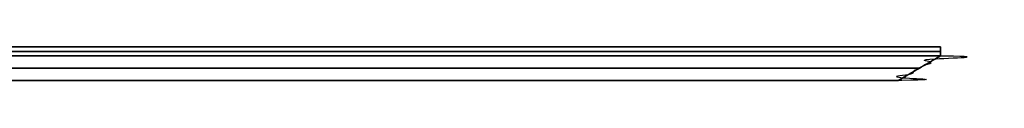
# Model space of a CAD drawing. Header units: millimetres. Extents: x -448 to 1378, y -985 to 990.
# Tile 99 of 117: x 939 to 1378, y 195 to 210. Entities that reach past the tile are written whole.
import ezdxf

# ---------------------------------------------------------------- set-up
doc = ezdxf.new("R2010")
doc.units = ezdxf.units.MM
doc.header["$MEASUREMENT"] = 0
doc.layers.add('IGES level 46', color=255, linetype='Continuous')

msp = doc.modelspace()

# ---------------------------------------------------------------- linework, layer by layer
at = {"layer": 'IGES level 46'}
for points in [[(-420, 210, -37), (465, 210, -37), (1350, 210, -37)], [(1350, 210, -397), (465, 210, -397), (-420, 210, -397)], [(-420, 210, -37), (465, 210, -37), (1350, 210, -37)], [(1350, 210, -397), (465, 210, -397), (-420, 210, -397)], [(-420, 210, -217), (465, 210, -217), (1350, 210, -217)], [(1350, 208, -37), (465, 208, -37), (-420, 208, -37)], [(-420, 208, -397), (465, 208, -397), (1350, 208, -397)], [(1350, 210, -37), (1350, 208, -37), (1350, 206, -37)], [(1350, 206, -37), (1350, 208, -37), (1350, 210, -37)], [(1350, 210, -37), (1350, 210, -217), (1350, 210, -397)], [(1350, 210, -397), (1350, 208, -397), (1350, 206, -397)], [(1350, 206, -217), (1350, 208, -217), (1350, 210, -217)], [(1350, 206, -397), (1350, 208, -397), (1350, 210, -397)], [(1350, 210, -37), (1350, 210, -217), (1350, 210, -397)], [(1350, 208, -397), (1350, 208, -217), (1350, 208, -37)], [(1350, 206, -37), (465, 206, -37), (-420, 206, -37)], [(-420, 206, -397), (465, 206, -397), (1350, 206, -397)], [(1350, 206, -217), (1340.47, 200.5, -217), (1330.95, 195, -217)], [(1350, 206, -397), (1350, 206, -217), (1350, 206, -37)], [(1340.47, 200.5, -387.47), (465, 200.5, -387.47), (-410.47, 200.5, -387.47)], [(-410.47, 200.5, -46.53), (465, 200.5, -46.53), (1340.47, 200.5, -46.53)], [(1340.47, 200.5, -46.53), (1340.47, 200.5, -217), (1340.47, 200.5, -387.47)], [(-400.95, 195, -56.05), (465, 195, -56.05), (1330.95, 195, -56.05)], [(1330.95, 195, -377.95), (465, 195, -377.95), (-400.95, 195, -377.95)], [(-400.95, 195, -217), (465, 195, -217), (1330.95, 195, -217)], [(1330.95, 195, -56.05), (1330.95, 195, -217), (1330.95, 195, -377.95)]]:
    msp.add_open_spline(points, degree=2, dxfattribs=at)
for points in [[(1350, 206, -397), (465, 206, -397), (-420, 206, -397), (-410.47, 200.5, -387.47), (-400.95, 195, -377.95), (465, 195, -377.95), (1330.95, 195, -377.95), (1340.47, 200.5, -387.47), (1350, 206, -397)], [(-420, 206, -37), (465, 206, -37), (1350, 206, -37), (1340.47, 200.5, -46.53), (1330.95, 195, -56.05), (465, 195, -56.05), (-400.95, 195, -56.05), (-410.47, 200.5, -46.53), (-420, 206, -37)], [(1330.95, 195, -377.95), (1330.95, 195, -217), (1330.95, 195, -56.05), (1340.47, 200.5, -46.53), (1350, 206, -37), (1350, 206, -217), (1350, 206, -397), (1340.47, 200.5, -387.47), (1330.95, 195, -377.95)]]:
    msp.add_open_spline(points, degree=2, knots=[0, 0, 0, 1, 1, 2, 2, 3, 3, 4, 4, 4], dxfattribs=at)

doc.saveas('drawing.dxf')
